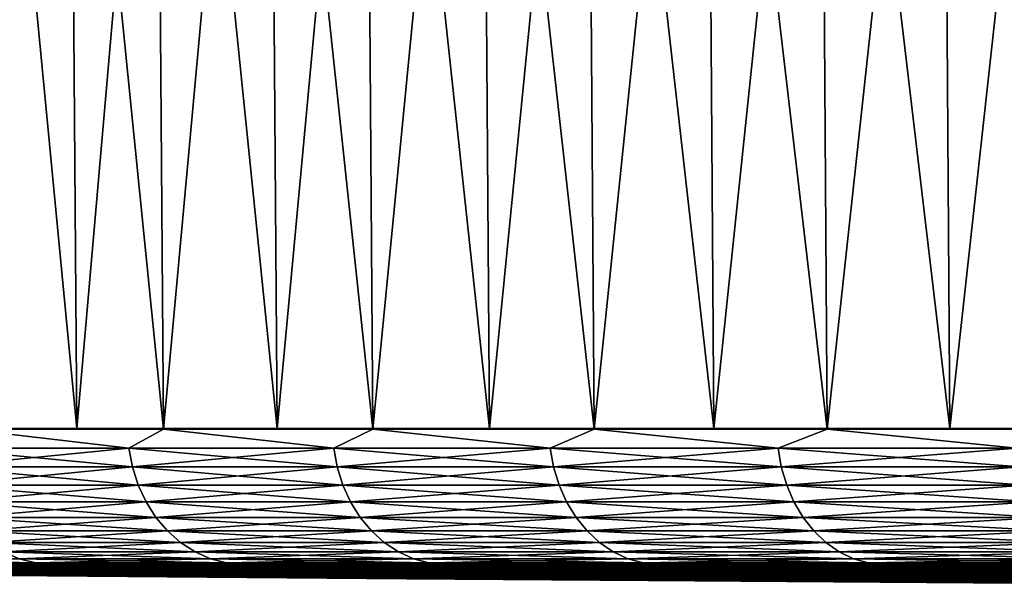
# Model space of a CAD drawing. Header units: millimetres. Extents: x -112 to 112, y -55 to 40.
# Tile 7 of 173: x -97 to -86, y -55 to -49. Entities that reach past the tile are written whole.
import ezdxf

# ---------------------------------------------------------------- set-up
doc = ezdxf.new("R2010")
doc.units = ezdxf.units.MM
doc.header["$LTSCALE"] = 52.148148
for name, color, linetype in [('151', 7, 'CONTINUOUS'), ('152', 7, 'CONTINUOUS'), ('153', 7, 'CONTINUOUS'), ('154', 7, 'CONTINUOUS'), ('156', 7, 'CONTINUOUS'), ('157', 7, 'CONTINUOUS'), ('158', 7, 'CONTINUOUS'), ('159', 7, 'CONTINUOUS')]:
    doc.layers.add(name, color=color, linetype=linetype)

msp = doc.modelspace()

# ---------------------------------------------------------------- linework, layer by layer
at = {"layer": '151', "color": 1, "linetype": 'CONTINUOUS'}
for points in [[(-98.02, -53.294, -52.542), (-95.962, -53.294, -56.214), (-98.199, -30.003, -52.638), (-98.02, -53.294, -52.542)], [(-98.199, -30.003, -52.638), (-95.962, -53.294, -56.214), (-96.137, -30.003, -56.316), (-98.199, -30.003, -52.638)], [(-95.962, -53.294, -56.214), (-93.766, -53.294, -59.805), (-96.137, -30.003, -56.316), (-95.962, -53.294, -56.214)], [(-96.137, -30.003, -56.316), (-93.766, -53.294, -59.805), (-93.937, -30.003, -59.914), (-96.137, -30.003, -56.316)], [(-93.766, -53.294, -59.805), (-91.435, -53.294, -63.31), (-93.937, -30.003, -59.914), (-93.766, -53.294, -59.805)], [(-93.937, -30.003, -59.914), (-91.435, -53.294, -63.31), (-91.603, -30.003, -63.426), (-93.937, -30.003, -59.914)], [(-91.435, -53.294, -63.31), (-88.974, -53.294, -66.725), (-91.603, -30.003, -63.426), (-91.435, -53.294, -63.31)], [(-91.603, -30.003, -63.426), (-88.974, -53.294, -66.725), (-89.137, -30.003, -66.847), (-91.603, -30.003, -63.426)], [(-89.137, -30.003, -66.847), (-86.385, -53.294, -70.044), (-86.543, -30.003, -70.172), (-89.137, -30.003, -66.847)], [(-88.974, -53.294, -66.725), (-86.385, -53.294, -70.044), (-89.137, -30.003, -66.847), (-88.974, -53.294, -66.725)], [(-86.385, -53.294, -70.044), (-83.673, -53.294, -73.263), (-86.543, -30.003, -70.172), (-86.385, -53.294, -70.044)], [(-86.543, -30.003, -70.172), (-83.673, -53.294, -73.263), (-83.826, -30.003, -73.397), (-86.543, -30.003, -70.172)]]:
    msp.add_3dface(points, dxfattribs=at)
at = {"layer": '152', "color": 1, "linetype": 'CONTINUOUS'}
for points in [[(-96.137, -30.003, 56.316), (-98.02, -53.294, 52.542), (-98.199, -30.003, 52.638), (-96.137, -30.003, 56.316)], [(-95.962, -53.294, 56.214), (-98.02, -53.294, 52.542), (-96.137, -30.003, 56.316), (-95.962, -53.294, 56.214)], [(-93.937, -30.003, 59.914), (-95.962, -53.294, 56.214), (-96.137, -30.003, 56.316), (-93.937, -30.003, 59.914)], [(-93.766, -53.294, 59.805), (-95.962, -53.294, 56.214), (-93.937, -30.003, 59.914), (-93.766, -53.294, 59.805)], [(-91.603, -30.003, 63.426), (-93.766, -53.294, 59.805), (-93.937, -30.003, 59.914), (-91.603, -30.003, 63.426)], [(-91.435, -53.294, 63.31), (-93.766, -53.294, 59.805), (-91.603, -30.003, 63.426), (-91.435, -53.294, 63.31)], [(-89.137, -30.003, 66.847), (-91.435, -53.294, 63.31), (-91.603, -30.003, 63.426), (-89.137, -30.003, 66.847)], [(-88.974, -53.294, 66.725), (-91.435, -53.294, 63.31), (-89.137, -30.003, 66.847), (-88.974, -53.294, 66.725)], [(-86.543, -30.003, 70.172), (-88.974, -53.294, 66.725), (-89.137, -30.003, 66.847), (-86.543, -30.003, 70.172)], [(-86.385, -53.294, 70.044), (-88.974, -53.294, 66.725), (-86.543, -30.003, 70.172), (-86.385, -53.294, 70.044)], [(-83.826, -30.003, 73.397), (-86.385, -53.294, 70.044), (-86.543, -30.003, 70.172), (-83.826, -30.003, 73.397)], [(-83.673, -53.294, 73.263), (-86.385, -53.294, 70.044), (-83.826, -30.003, 73.397), (-83.673, -53.294, 73.263)]]:
    msp.add_3dface(points, dxfattribs=at)
at = {"layer": '153', "color": 1, "linetype": 'CONTINUOUS'}
for points in [[(-97.356, -30.003, -56.209), (-95.187, -30.003, -59.81), (-97.18, -53.302, -56.107), (-97.356, -30.003, -56.209)], [(-97.18, -53.302, -56.107), (-95.187, -30.003, -59.81), (-95.014, -53.302, -59.702), (-97.18, -53.302, -56.107)], [(-95.187, -30.003, -59.81), (-92.884, -30.003, -63.327), (-95.014, -53.302, -59.702), (-95.187, -30.003, -59.81)], [(-95.014, -53.302, -59.702), (-92.884, -30.003, -63.327), (-92.716, -53.302, -63.212), (-95.014, -53.302, -59.702)], [(-92.884, -30.003, -63.327), (-90.451, -30.003, -66.756), (-92.716, -53.302, -63.212), (-92.884, -30.003, -63.327)], [(-92.716, -53.302, -63.212), (-90.451, -30.003, -66.756), (-90.287, -53.302, -66.635), (-92.716, -53.302, -63.212)], [(-90.451, -30.003, -66.756), (-87.891, -30.003, -70.091), (-90.287, -53.302, -66.635), (-90.451, -30.003, -66.756)], [(-90.287, -53.302, -66.635), (-87.891, -30.003, -70.091), (-87.733, -53.302, -69.964), (-90.287, -53.302, -66.635)], [(-87.891, -30.003, -70.091), (-85.209, -30.003, -73.328), (-87.733, -53.302, -69.964), (-87.891, -30.003, -70.091)], [(-87.733, -53.302, -69.964), (-85.209, -30.003, -73.328), (-85.055, -53.302, -73.196), (-87.733, -53.302, -69.964)]]:
    msp.add_3dface(points, dxfattribs=at)
at = {"layer": '154', "color": 1, "linetype": 'CONTINUOUS'}
for points in [[(-97.18, -53.302, 56.107), (-95.014, -53.302, 59.702), (-97.356, -30.003, 56.209), (-97.18, -53.302, 56.107)], [(-97.356, -30.003, 56.209), (-95.014, -53.302, 59.702), (-95.187, -30.003, 59.81), (-97.356, -30.003, 56.209)], [(-95.014, -53.302, 59.702), (-92.716, -53.302, 63.212), (-95.187, -30.003, 59.81), (-95.014, -53.302, 59.702)], [(-95.187, -30.003, 59.81), (-92.716, -53.302, 63.212), (-92.884, -30.003, 63.327), (-95.187, -30.003, 59.81)], [(-92.716, -53.302, 63.212), (-90.287, -53.302, 66.635), (-92.884, -30.003, 63.327), (-92.716, -53.302, 63.212)], [(-92.884, -30.003, 63.327), (-90.287, -53.302, 66.635), (-90.451, -30.003, 66.756), (-92.884, -30.003, 63.327)], [(-90.451, -30.003, 66.756), (-87.733, -53.302, 69.964), (-87.891, -30.003, 70.091), (-90.451, -30.003, 66.756)], [(-90.287, -53.302, 66.635), (-87.733, -53.302, 69.964), (-90.451, -30.003, 66.756), (-90.287, -53.302, 66.635)], [(-87.733, -53.302, 69.964), (-85.055, -53.302, 73.196), (-87.891, -30.003, 70.091), (-87.733, -53.302, 69.964)], [(-87.891, -30.003, 70.091), (-85.055, -53.302, 73.196), (-85.209, -30.003, 73.328), (-87.891, -30.003, 70.091)]]:
    msp.add_3dface(points, dxfattribs=at)
at = {"layer": '156', "color": 1, "linetype": 'CONTINUOUS'}
for points in [[(-110.708, -54.789, -2.095), (-110.649, -54.789, -4.19), (-92.348, -54.945), (-110.708, -54.789, -2.095)], [(-100.662, -54.878), (-110.708, -54.789, -2.095), (-92.348, -54.945), (-100.662, -54.878)], [(-110.649, -54.789, -4.19), (-110.55, -54.789, -6.283), (-92.246, -54.945, -4.329), (-110.649, -54.789, -4.19)], [(-92.348, -54.945), (-110.649, -54.789, -4.19), (-92.246, -54.945, -4.329), (-92.348, -54.945)], [(-110.55, -54.789, -6.283), (-110.411, -54.789, -8.374), (-92.246, -54.945, -4.329), (-110.55, -54.789, -6.283)], [(-110.411, -54.789, -8.374), (-110.233, -54.789, -10.462), (-91.942, -54.945, -8.648), (-110.411, -54.789, -8.374)], [(-92.246, -54.945, -4.329), (-110.411, -54.789, -8.374), (-91.942, -54.945, -8.648), (-92.246, -54.945, -4.329)], [(-110.233, -54.789, -10.462), (-110.015, -54.789, -12.546), (-91.942, -54.945, -8.648), (-110.233, -54.789, -10.462)], [(-110.015, -54.789, -12.546), (-109.758, -54.789, -14.626), (-91.942, -54.945, -8.648), (-110.015, -54.789, -12.546)], [(-91.942, -54.945, -8.648), (-109.758, -54.789, -14.626), (-91.435, -54.945, -12.948), (-91.942, -54.945, -8.648)], [(-109.758, -54.789, -14.626), (-109.461, -54.789, -16.7), (-91.435, -54.945, -12.948), (-109.758, -54.789, -14.626)], [(-109.461, -54.789, -16.7), (-109.126, -54.789, -18.769), (-91.435, -54.945, -12.948), (-109.461, -54.789, -16.7)], [(-109.126, -54.789, -18.769), (-108.751, -54.789, -20.831), (-90.728, -54.945, -17.219), (-109.126, -54.789, -18.769)], [(-91.435, -54.945, -12.948), (-109.126, -54.789, -18.769), (-90.728, -54.945, -17.219), (-91.435, -54.945, -12.948)], [(-108.751, -54.789, -20.831), (-108.337, -54.789, -22.885), (-90.728, -54.945, -17.219), (-108.751, -54.789, -20.831)], [(-108.337, -54.789, -22.885), (-107.885, -54.789, -24.931), (-90.728, -54.945, -17.219), (-108.337, -54.789, -22.885)], [(-107.885, -54.789, -24.931), (-107.394, -54.789, -26.968), (-89.821, -54.945, -21.453), (-107.885, -54.789, -24.931)], [(-90.728, -54.945, -17.219), (-107.885, -54.789, -24.931), (-89.821, -54.945, -21.453), (-90.728, -54.945, -17.219)], [(-107.394, -54.789, -26.968), (-106.864, -54.789, -28.996), (-89.821, -54.945, -21.453), (-107.394, -54.789, -26.968)], [(-106.864, -54.789, -28.996), (-106.296, -54.789, -31.013), (-88.717, -54.945, -25.639), (-106.864, -54.789, -28.996)], [(-89.821, -54.945, -21.453), (-106.864, -54.789, -28.996), (-88.717, -54.945, -25.639), (-89.821, -54.945, -21.453)], [(-106.296, -54.789, -31.013), (-105.69, -54.789, -33.019), (-88.717, -54.945, -25.639), (-106.296, -54.789, -31.013)], [(-105.69, -54.789, -33.019), (-105.047, -54.789, -35.013), (-88.717, -54.945, -25.639), (-105.69, -54.789, -33.019)], [(-105.047, -54.789, -35.013), (-104.365, -54.789, -36.995), (-87.418, -54.945, -29.77), (-105.047, -54.789, -35.013)], [(-88.717, -54.945, -25.639), (-105.047, -54.789, -35.013), (-87.418, -54.945, -29.77), (-88.717, -54.945, -25.639)], [(-104.365, -54.789, -36.995), (-103.646, -54.789, -38.963), (-87.418, -54.945, -29.77), (-104.365, -54.789, -36.995)], [(-103.646, -54.789, -38.963), (-102.891, -54.789, -40.918), (-85.926, -54.945, -33.834), (-103.646, -54.789, -38.963)], [(-87.418, -54.945, -29.77), (-103.646, -54.789, -38.963), (-85.926, -54.945, -33.834), (-87.418, -54.945, -29.77)], [(-102.891, -54.789, -40.918), (-102.098, -54.789, -42.857), (-85.926, -54.945, -33.834), (-102.891, -54.789, -40.918)], [(-102.098, -54.789, -42.857), (-101.268, -54.789, -44.782), (-85.926, -54.945, -33.834), (-102.098, -54.789, -42.857)], [(-101.268, -54.789, -44.782), (-100.403, -54.789, -46.69), (-84.246, -54.945, -37.825), (-101.268, -54.789, -44.782)], [(-85.926, -54.945, -33.834), (-101.268, -54.789, -44.782), (-84.246, -54.945, -37.825), (-85.926, -54.945, -33.834)], [(-100.403, -54.789, -46.69), (-99.501, -54.789, -48.582), (-84.246, -54.945, -37.825), (-100.403, -54.789, -46.69)], [(-99.501, -54.789, -48.582), (-98.564, -54.789, -50.456), (-82.38, -54.945, -41.732), (-99.501, -54.789, -48.582)], [(-84.246, -54.945, -37.825), (-99.501, -54.789, -48.582), (-82.38, -54.945, -41.732), (-84.246, -54.945, -37.825)], [(-98.564, -54.789, -50.456), (-97.592, -54.789, -52.312), (-82.38, -54.945, -41.732), (-98.564, -54.789, -50.456)], [(-97.592, -54.789, -52.312), (-96.584, -54.789, -54.15), (-82.38, -54.945, -41.732), (-97.592, -54.789, -52.312)], [(-96.584, -54.789, -54.15), (-95.542, -54.789, -55.968), (-80.334, -54.945, -45.547), (-96.584, -54.789, -54.15)], [(-82.38, -54.945, -41.732), (-96.584, -54.789, -54.15), (-80.334, -54.945, -45.547), (-82.38, -54.945, -41.732)], [(-95.542, -54.789, -55.968), (-94.466, -54.789, -57.766), (-80.334, -54.945, -45.547), (-95.542, -54.789, -55.968)], [(-80.334, -54.945, -45.547), (-94.466, -54.789, -57.766), (-78.111, -54.945, -49.263), (-80.334, -54.945, -45.547)], [(-94.466, -54.789, -57.766), (-93.356, -54.789, -59.543), (-78.111, -54.945, -49.263), (-94.466, -54.789, -57.766)], [(-93.356, -54.789, -59.543), (-92.212, -54.789, -61.299), (-78.111, -54.945, -49.263), (-93.356, -54.789, -59.543)], [(-92.212, -54.789, -61.299), (-91.036, -54.789, -63.033), (-78.111, -54.945, -49.263), (-92.212, -54.789, -61.299)], [(-91.036, -54.789, -63.033), (-89.827, -54.789, -64.745), (-75.716, -54.945, -52.87), (-91.036, -54.789, -63.033)], [(-78.111, -54.945, -49.263), (-91.036, -54.789, -63.033), (-75.716, -54.945, -52.87), (-78.111, -54.945, -49.263)], [(-89.827, -54.789, -64.745), (-88.585, -54.789, -66.433), (-75.716, -54.945, -52.87), (-89.827, -54.789, -64.745)], [(-88.585, -54.789, -66.433), (-87.312, -54.789, -68.098), (-73.154, -54.945, -56.361), (-88.585, -54.789, -66.433)], [(-75.716, -54.945, -52.87), (-88.585, -54.789, -66.433), (-73.154, -54.945, -56.361), (-75.716, -54.945, -52.87)], [(-87.312, -54.789, -68.098), (-86.008, -54.789, -69.738), (-73.154, -54.945, -56.361), (-87.312, -54.789, -68.098)], [(-86.008, -54.789, -69.738), (-84.673, -54.789, -71.353), (-73.154, -54.945, -56.361), (-86.008, -54.789, -69.738)], [(-92.348, -54.945), (-92.246, -54.945, -4.329), (-90.596, -54.958), (-92.348, -54.945)], [(-92.246, -54.945, -4.329), (-91.942, -54.945, -8.648), (-73.793, -55.073, -3.463), (-92.246, -54.945, -4.329)], [(-92.246, -54.945, -4.329), (-73.793, -55.073, -3.463), (-73.875, -55.073), (-92.246, -54.945, -4.329)], [(-92.246, -54.945, -4.329), (-73.875, -55.073), (-80.53, -55.03), (-92.246, -54.945, -4.329)], [(-92.246, -54.945, -4.329), (-80.53, -55.03), (-90.596, -54.958), (-92.246, -54.945, -4.329)], [(-91.942, -54.945, -8.648), (-91.435, -54.945, -12.948), (-73.55, -55.073, -6.918), (-91.942, -54.945, -8.648)], [(-91.942, -54.945, -8.648), (-73.55, -55.073, -6.918), (-73.793, -55.073, -3.463), (-91.942, -54.945, -8.648)], [(-91.435, -54.945, -12.948), (-90.728, -54.945, -17.219), (-73.145, -55.073, -10.358), (-91.435, -54.945, -12.948)], [(-91.435, -54.945, -12.948), (-73.145, -55.073, -10.358), (-73.55, -55.073, -6.918), (-91.435, -54.945, -12.948)], [(-90.728, -54.945, -17.219), (-89.821, -54.945, -21.453), (-72.579, -55.073, -13.775), (-90.728, -54.945, -17.219)], [(-90.728, -54.945, -17.219), (-72.579, -55.073, -13.775), (-73.145, -55.073, -10.358), (-90.728, -54.945, -17.219)], [(-89.821, -54.945, -21.453), (-88.717, -54.945, -25.639), (-71.854, -55.073, -17.161), (-89.821, -54.945, -21.453)], [(-89.821, -54.945, -21.453), (-71.854, -55.073, -17.161), (-72.579, -55.073, -13.775), (-89.821, -54.945, -21.453)], [(-88.717, -54.945, -25.639), (-87.418, -54.945, -29.77), (-70.97, -55.073, -20.511), (-88.717, -54.945, -25.639)], [(-88.717, -54.945, -25.639), (-70.97, -55.073, -20.511), (-71.854, -55.073, -17.161), (-88.717, -54.945, -25.639)], [(-87.418, -54.945, -29.77), (-85.926, -54.945, -33.834), (-69.931, -55.073, -23.815), (-87.418, -54.945, -29.77)], [(-87.418, -54.945, -29.77), (-69.931, -55.073, -23.815), (-70.97, -55.073, -20.511), (-87.418, -54.945, -29.77)], [(-85.926, -54.945, -33.834), (-84.246, -54.945, -37.825), (-68.738, -55.073, -27.066), (-85.926, -54.945, -33.834)], [(-85.926, -54.945, -33.834), (-68.738, -55.073, -27.066), (-69.931, -55.073, -23.815), (-85.926, -54.945, -33.834)]]:
    msp.add_3dface(points, dxfattribs=at)
at = {"layer": '157', "color": 1, "linetype": 'CONTINUOUS'}
for points in [[(-110.708, -54.789, 2.095), (-110.728, -54.789), (-92.246, -54.945, 4.329), (-110.708, -54.789, 2.095)], [(-110.728, -54.789), (-100.662, -54.878), (-92.246, -54.945, 4.329), (-110.728, -54.789)], [(-110.649, -54.789, 4.19), (-110.708, -54.789, 2.095), (-92.246, -54.945, 4.329), (-110.649, -54.789, 4.19)], [(-110.55, -54.789, 6.283), (-110.649, -54.789, 4.19), (-92.246, -54.945, 4.329), (-110.55, -54.789, 6.283)], [(-110.411, -54.789, 8.374), (-110.55, -54.789, 6.283), (-91.942, -54.945, 8.648), (-110.411, -54.789, 8.374)], [(-91.942, -54.945, 8.648), (-110.55, -54.789, 6.283), (-92.246, -54.945, 4.329), (-91.942, -54.945, 8.648)], [(-110.233, -54.789, 10.462), (-110.411, -54.789, 8.374), (-91.942, -54.945, 8.648), (-110.233, -54.789, 10.462)], [(-91.435, -54.945, 12.948), (-110.233, -54.789, 10.462), (-91.942, -54.945, 8.648), (-91.435, -54.945, 12.948)], [(-110.015, -54.789, 12.546), (-110.233, -54.789, 10.462), (-91.435, -54.945, 12.948), (-110.015, -54.789, 12.546)], [(-109.758, -54.789, 14.626), (-110.015, -54.789, 12.546), (-91.435, -54.945, 12.948), (-109.758, -54.789, 14.626)], [(-109.461, -54.789, 16.7), (-109.758, -54.789, 14.626), (-91.435, -54.945, 12.948), (-109.461, -54.789, 16.7)], [(-109.126, -54.789, 18.769), (-109.461, -54.789, 16.7), (-90.728, -54.945, 17.219), (-109.126, -54.789, 18.769)], [(-90.728, -54.945, 17.219), (-109.461, -54.789, 16.7), (-91.435, -54.945, 12.948), (-90.728, -54.945, 17.219)], [(-108.751, -54.789, 20.831), (-109.126, -54.789, 18.769), (-90.728, -54.945, 17.219), (-108.751, -54.789, 20.831)], [(-108.337, -54.789, 22.885), (-108.751, -54.789, 20.831), (-89.821, -54.945, 21.453), (-108.337, -54.789, 22.885)], [(-89.821, -54.945, 21.453), (-108.751, -54.789, 20.831), (-90.728, -54.945, 17.219), (-89.821, -54.945, 21.453)], [(-107.885, -54.789, 24.931), (-108.337, -54.789, 22.885), (-89.821, -54.945, 21.453), (-107.885, -54.789, 24.931)], [(-107.394, -54.789, 26.968), (-107.885, -54.789, 24.931), (-89.821, -54.945, 21.453), (-107.394, -54.789, 26.968)], [(-106.864, -54.789, 28.996), (-107.394, -54.789, 26.968), (-88.717, -54.945, 25.639), (-106.864, -54.789, 28.996)], [(-88.717, -54.945, 25.639), (-107.394, -54.789, 26.968), (-89.821, -54.945, 21.453), (-88.717, -54.945, 25.639)], [(-106.296, -54.789, 31.013), (-106.864, -54.789, 28.996), (-88.717, -54.945, 25.639), (-106.296, -54.789, 31.013)], [(-105.69, -54.789, 33.019), (-106.296, -54.789, 31.013), (-87.418, -54.945, 29.77), (-105.69, -54.789, 33.019)], [(-87.418, -54.945, 29.77), (-106.296, -54.789, 31.013), (-88.717, -54.945, 25.639), (-87.418, -54.945, 29.77)], [(-105.047, -54.789, 35.013), (-105.69, -54.789, 33.019), (-87.418, -54.945, 29.77), (-105.047, -54.789, 35.013)], [(-104.365, -54.789, 36.995), (-105.047, -54.789, 35.013), (-87.418, -54.945, 29.77), (-104.365, -54.789, 36.995)], [(-103.646, -54.789, 38.963), (-104.365, -54.789, 36.995), (-85.926, -54.945, 33.834), (-103.646, -54.789, 38.963)], [(-85.926, -54.945, 33.834), (-104.365, -54.789, 36.995), (-87.418, -54.945, 29.77), (-85.926, -54.945, 33.834)], [(-102.891, -54.789, 40.918), (-103.646, -54.789, 38.963), (-85.926, -54.945, 33.834), (-102.891, -54.789, 40.918)], [(-102.098, -54.789, 42.857), (-102.891, -54.789, 40.918), (-84.246, -54.945, 37.825), (-102.098, -54.789, 42.857)], [(-84.246, -54.945, 37.825), (-102.891, -54.789, 40.918), (-85.926, -54.945, 33.834), (-84.246, -54.945, 37.825)], [(-101.268, -54.789, 44.782), (-102.098, -54.789, 42.857), (-84.246, -54.945, 37.825), (-101.268, -54.789, 44.782)], [(-100.403, -54.789, 46.69), (-101.268, -54.789, 44.782), (-84.246, -54.945, 37.825), (-100.403, -54.789, 46.69)], [(-99.501, -54.789, 48.582), (-100.403, -54.789, 46.69), (-82.38, -54.945, 41.732), (-99.501, -54.789, 48.582)], [(-82.38, -54.945, 41.732), (-100.403, -54.789, 46.69), (-84.246, -54.945, 37.825), (-82.38, -54.945, 41.732)], [(-98.564, -54.789, 50.456), (-99.501, -54.789, 48.582), (-82.38, -54.945, 41.732), (-98.564, -54.789, 50.456)], [(-97.592, -54.789, 52.312), (-98.564, -54.789, 50.456), (-80.334, -54.945, 45.547), (-97.592, -54.789, 52.312)], [(-80.334, -54.945, 45.547), (-98.564, -54.789, 50.456), (-82.38, -54.945, 41.732), (-80.334, -54.945, 45.547)], [(-96.584, -54.789, 54.15), (-97.592, -54.789, 52.312), (-80.334, -54.945, 45.547), (-96.584, -54.789, 54.15)], [(-95.542, -54.789, 55.968), (-96.584, -54.789, 54.15), (-80.334, -54.945, 45.547), (-95.542, -54.789, 55.968)], [(-78.111, -54.945, 49.263), (-95.542, -54.789, 55.968), (-80.334, -54.945, 45.547), (-78.111, -54.945, 49.263)], [(-94.466, -54.789, 57.766), (-95.542, -54.789, 55.968), (-78.111, -54.945, 49.263), (-94.466, -54.789, 57.766)], [(-93.356, -54.789, 59.543), (-94.466, -54.789, 57.766), (-78.111, -54.945, 49.263), (-93.356, -54.789, 59.543)], [(-92.212, -54.789, 61.299), (-93.356, -54.789, 59.543), (-75.716, -54.945, 52.87), (-92.212, -54.789, 61.299)], [(-75.716, -54.945, 52.87), (-93.356, -54.789, 59.543), (-78.111, -54.945, 49.263), (-75.716, -54.945, 52.87)], [(-91.036, -54.789, 63.033), (-92.212, -54.789, 61.299), (-75.716, -54.945, 52.87), (-91.036, -54.789, 63.033)], [(-89.827, -54.789, 64.745), (-91.036, -54.789, 63.033), (-75.716, -54.945, 52.87), (-89.827, -54.789, 64.745)], [(-88.585, -54.789, 66.433), (-89.827, -54.789, 64.745), (-73.154, -54.945, 56.361), (-88.585, -54.789, 66.433)], [(-73.154, -54.945, 56.361), (-89.827, -54.789, 64.745), (-75.716, -54.945, 52.87), (-73.154, -54.945, 56.361)], [(-87.312, -54.789, 68.098), (-88.585, -54.789, 66.433), (-73.154, -54.945, 56.361), (-87.312, -54.789, 68.098)], [(-86.008, -54.789, 69.738), (-87.312, -54.789, 68.098), (-70.432, -54.945, 59.728), (-86.008, -54.789, 69.738)], [(-70.432, -54.945, 59.728), (-87.312, -54.789, 68.098), (-73.154, -54.945, 56.361), (-70.432, -54.945, 59.728)], [(-84.673, -54.789, 71.353), (-86.008, -54.789, 69.738), (-70.432, -54.945, 59.728), (-84.673, -54.789, 71.353)], [(-100.662, -54.878), (-92.348, -54.945), (-92.246, -54.945, 4.329), (-100.662, -54.878)], [(-92.246, -54.945, 4.329), (-92.348, -54.945), (-73.793, -55.073, 3.463), (-92.246, -54.945, 4.329)], [(-92.348, -54.945), (-90.596, -54.958), (-73.793, -55.073, 3.463), (-92.348, -54.945)], [(-91.942, -54.945, 8.648), (-92.246, -54.945, 4.329), (-73.55, -55.073, 6.918), (-91.942, -54.945, 8.648)], [(-92.246, -54.945, 4.329), (-73.793, -55.073, 3.463), (-73.55, -55.073, 6.918), (-92.246, -54.945, 4.329)], [(-91.435, -54.945, 12.948), (-91.942, -54.945, 8.648), (-73.145, -55.073, 10.358), (-91.435, -54.945, 12.948)], [(-91.942, -54.945, 8.648), (-73.55, -55.073, 6.918), (-73.145, -55.073, 10.358), (-91.942, -54.945, 8.648)], [(-91.435, -54.945, 12.948), (-73.145, -55.073, 10.358), (-72.579, -55.073, 13.775), (-91.435, -54.945, 12.948)], [(-90.728, -54.945, 17.219), (-91.435, -54.945, 12.948), (-72.579, -55.073, 13.775), (-90.728, -54.945, 17.219)], [(-90.728, -54.945, 17.219), (-72.579, -55.073, 13.775), (-71.854, -55.073, 17.161), (-90.728, -54.945, 17.219)], [(-89.821, -54.945, 21.453), (-90.728, -54.945, 17.219), (-71.854, -55.073, 17.161), (-89.821, -54.945, 21.453)], [(-90.596, -54.958), (-80.53, -55.03), (-73.793, -55.073, 3.463), (-90.596, -54.958)], [(-89.821, -54.945, 21.453), (-71.854, -55.073, 17.161), (-70.97, -55.073, 20.511), (-89.821, -54.945, 21.453)], [(-88.717, -54.945, 25.639), (-89.821, -54.945, 21.453), (-70.97, -55.073, 20.511), (-88.717, -54.945, 25.639)], [(-88.717, -54.945, 25.639), (-70.97, -55.073, 20.511), (-69.931, -55.073, 23.815), (-88.717, -54.945, 25.639)], [(-87.418, -54.945, 29.77), (-88.717, -54.945, 25.639), (-69.931, -55.073, 23.815), (-87.418, -54.945, 29.77)], [(-87.418, -54.945, 29.77), (-69.931, -55.073, 23.815), (-68.738, -55.073, 27.066), (-87.418, -54.945, 29.77)], [(-85.926, -54.945, 33.834), (-87.418, -54.945, 29.77), (-68.738, -55.073, 27.066), (-85.926, -54.945, 33.834)], [(-85.926, -54.945, 33.834), (-68.738, -55.073, 27.066), (-67.394, -55.073, 30.258), (-85.926, -54.945, 33.834)], [(-84.246, -54.945, 37.825), (-85.926, -54.945, 33.834), (-67.394, -55.073, 30.258), (-84.246, -54.945, 37.825)]]:
    msp.add_3dface(points, dxfattribs=at)
at = {"layer": '158', "color": 1, "linetype": 'CONTINUOUS'}
for points in [[(-95.392, -53.511, 59.064), (-97.18, -53.302, 56.107), (-97.51, -53.511, 55.499), (-95.392, -53.511, 59.064)], [(-95.014, -53.302, 59.702), (-97.18, -53.302, 56.107), (-95.392, -53.511, 59.064), (-95.014, -53.302, 59.702)], [(-93.145, -53.511, 62.549), (-95.014, -53.302, 59.702), (-95.392, -53.511, 59.064), (-93.145, -53.511, 62.549)], [(-92.716, -53.302, 63.212), (-95.014, -53.302, 59.702), (-93.145, -53.511, 62.549), (-92.716, -53.302, 63.212)], [(-90.77, -53.511, 65.948), (-92.716, -53.302, 63.212), (-93.145, -53.511, 62.549), (-90.77, -53.511, 65.948)], [(-90.287, -53.302, 66.635), (-92.716, -53.302, 63.212), (-90.77, -53.511, 65.948), (-90.287, -53.302, 66.635)], [(-88.271, -53.511, 69.257), (-90.287, -53.302, 66.635), (-90.77, -53.511, 65.948), (-88.271, -53.511, 69.257)], [(-87.733, -53.302, 69.964), (-90.287, -53.302, 66.635), (-88.271, -53.511, 69.257), (-87.733, -53.302, 69.964)], [(-85.652, -53.511, 72.472), (-87.733, -53.302, 69.964), (-88.271, -53.511, 69.257), (-85.652, -53.511, 72.472)], [(-85.055, -53.302, 73.196), (-87.733, -53.302, 69.964), (-85.652, -53.511, 72.472), (-85.055, -53.302, 73.196)], [(-95.392, -53.511, 59.064), (-97.51, -53.511, 55.499), (-95.353, -53.718, 59.04), (-95.392, -53.511, 59.064)], [(-95.353, -53.718, 59.04), (-97.51, -53.511, 55.499), (-97.47, -53.718, 55.476), (-95.353, -53.718, 59.04)], [(-93.145, -53.511, 62.549), (-95.392, -53.511, 59.064), (-93.106, -53.718, 62.523), (-93.145, -53.511, 62.549)], [(-93.106, -53.718, 62.523), (-95.392, -53.511, 59.064), (-95.353, -53.718, 59.04), (-93.106, -53.718, 62.523)], [(-90.733, -53.718, 65.921), (-93.145, -53.511, 62.549), (-93.106, -53.718, 62.523), (-90.733, -53.718, 65.921)], [(-90.77, -53.511, 65.948), (-93.145, -53.511, 62.549), (-90.733, -53.718, 65.921), (-90.77, -53.511, 65.948)], [(-88.235, -53.718, 69.229), (-90.77, -53.511, 65.948), (-90.733, -53.718, 65.921), (-88.235, -53.718, 69.229)], [(-88.271, -53.511, 69.257), (-90.77, -53.511, 65.948), (-88.235, -53.718, 69.229), (-88.271, -53.511, 69.257)], [(-85.652, -53.511, 72.472), (-88.271, -53.511, 69.257), (-85.616, -53.718, 72.442), (-85.652, -53.511, 72.472)], [(-85.616, -53.718, 72.442), (-88.271, -53.511, 69.257), (-88.235, -53.718, 69.229), (-85.616, -53.718, 72.442)], [(-95.353, -53.718, 59.04), (-97.47, -53.718, 55.476), (-95.29, -53.916, 59.001), (-95.353, -53.718, 59.04)], [(-95.29, -53.916, 59.001), (-97.47, -53.718, 55.476), (-97.405, -53.916, 55.439), (-95.29, -53.916, 59.001)], [(-93.106, -53.718, 62.523), (-95.353, -53.718, 59.04), (-93.044, -53.916, 62.482), (-93.106, -53.718, 62.523)], [(-93.044, -53.916, 62.482), (-95.353, -53.718, 59.04), (-95.29, -53.916, 59.001), (-93.044, -53.916, 62.482)], [(-90.733, -53.718, 65.921), (-93.106, -53.718, 62.523), (-90.672, -53.916, 65.877), (-90.733, -53.718, 65.921)], [(-90.672, -53.916, 65.877), (-93.106, -53.718, 62.523), (-93.044, -53.916, 62.482), (-90.672, -53.916, 65.877)], [(-88.235, -53.718, 69.229), (-90.733, -53.718, 65.921), (-88.176, -53.916, 69.183), (-88.235, -53.718, 69.229)], [(-88.176, -53.916, 69.183), (-90.733, -53.718, 65.921), (-90.672, -53.916, 65.877), (-88.176, -53.916, 69.183)], [(-85.616, -53.718, 72.442), (-88.235, -53.718, 69.229), (-85.559, -53.916, 72.394), (-85.616, -53.718, 72.442)], [(-85.559, -53.916, 72.394), (-88.235, -53.718, 69.229), (-88.176, -53.916, 69.183), (-85.559, -53.916, 72.394)], [(-95.203, -54.102, 58.947), (-97.405, -53.916, 55.439), (-97.316, -54.102, 55.389), (-95.203, -54.102, 58.947)], [(-95.29, -53.916, 59.001), (-97.405, -53.916, 55.439), (-95.203, -54.102, 58.947), (-95.29, -53.916, 59.001)], [(-93.044, -53.916, 62.482), (-95.29, -53.916, 59.001), (-92.96, -54.102, 62.425), (-93.044, -53.916, 62.482)], [(-92.96, -54.102, 62.425), (-95.29, -53.916, 59.001), (-95.203, -54.102, 58.947), (-92.96, -54.102, 62.425)], [(-90.672, -53.916, 65.877), (-93.044, -53.916, 62.482), (-90.59, -54.102, 65.817), (-90.672, -53.916, 65.877)], [(-90.59, -54.102, 65.817), (-93.044, -53.916, 62.482), (-92.96, -54.102, 62.425), (-90.59, -54.102, 65.817)], [(-88.176, -53.916, 69.183), (-90.672, -53.916, 65.877), (-88.096, -54.102, 69.12), (-88.176, -53.916, 69.183)], [(-88.096, -54.102, 69.12), (-90.672, -53.916, 65.877), (-90.59, -54.102, 65.817), (-88.096, -54.102, 69.12)], [(-85.559, -53.916, 72.394), (-88.176, -53.916, 69.183), (-85.482, -54.102, 72.328), (-85.559, -53.916, 72.394)], [(-85.482, -54.102, 72.328), (-88.176, -53.916, 69.183), (-88.096, -54.102, 69.12), (-85.482, -54.102, 72.328)], [(-95.203, -54.102, 58.947), (-97.316, -54.102, 55.389), (-95.095, -54.271, 58.88), (-95.203, -54.102, 58.947)], [(-95.095, -54.271, 58.88), (-97.316, -54.102, 55.389), (-97.206, -54.271, 55.326), (-95.095, -54.271, 58.88)], [(-92.96, -54.102, 62.425), (-95.203, -54.102, 58.947), (-92.854, -54.271, 62.354), (-92.96, -54.102, 62.425)], [(-92.854, -54.271, 62.354), (-95.203, -54.102, 58.947), (-95.095, -54.271, 58.88), (-92.854, -54.271, 62.354)], [(-90.59, -54.102, 65.817), (-92.96, -54.102, 62.425), (-90.487, -54.271, 65.743), (-90.59, -54.102, 65.817)], [(-90.487, -54.271, 65.743), (-92.96, -54.102, 62.425), (-92.854, -54.271, 62.354), (-90.487, -54.271, 65.743)], [(-88.096, -54.102, 69.12), (-90.59, -54.102, 65.817), (-87.996, -54.271, 69.041), (-88.096, -54.102, 69.12)], [(-87.996, -54.271, 69.041), (-90.59, -54.102, 65.817), (-90.487, -54.271, 65.743), (-87.996, -54.271, 69.041)], [(-85.385, -54.271, 72.246), (-88.096, -54.102, 69.12), (-87.996, -54.271, 69.041), (-85.385, -54.271, 72.246)], [(-85.482, -54.102, 72.328), (-88.096, -54.102, 69.12), (-85.385, -54.271, 72.246), (-85.482, -54.102, 72.328)], [(-95.095, -54.271, 58.88), (-97.206, -54.271, 55.326), (-94.968, -54.421, 58.802), (-95.095, -54.271, 58.88)], [(-94.968, -54.421, 58.802), (-97.206, -54.271, 55.326), (-97.076, -54.421, 55.252), (-94.968, -54.421, 58.802)], [(-92.73, -54.421, 62.271), (-95.095, -54.271, 58.88), (-94.968, -54.421, 58.802), (-92.73, -54.421, 62.271)], [(-92.854, -54.271, 62.354), (-95.095, -54.271, 58.88), (-92.73, -54.421, 62.271), (-92.854, -54.271, 62.354)], [(-90.366, -54.421, 65.655), (-92.854, -54.271, 62.354), (-92.73, -54.421, 62.271), (-90.366, -54.421, 65.655)], [(-90.487, -54.271, 65.743), (-92.854, -54.271, 62.354), (-90.366, -54.421, 65.655), (-90.487, -54.271, 65.743)], [(-87.996, -54.271, 69.041), (-90.487, -54.271, 65.743), (-87.878, -54.421, 68.949), (-87.996, -54.271, 69.041)], [(-87.878, -54.421, 68.949), (-90.487, -54.271, 65.743), (-90.366, -54.421, 65.655), (-87.878, -54.421, 68.949)], [(-85.385, -54.271, 72.246), (-87.996, -54.271, 69.041), (-85.27, -54.421, 72.149), (-85.385, -54.271, 72.246)], [(-85.27, -54.421, 72.149), (-87.996, -54.271, 69.041), (-87.878, -54.421, 68.949), (-85.27, -54.421, 72.149)], [(-94.968, -54.421, 58.802), (-97.076, -54.421, 55.252), (-94.824, -54.549, 58.713), (-94.968, -54.421, 58.802)], [(-94.824, -54.549, 58.713), (-97.076, -54.421, 55.252), (-96.929, -54.549, 55.169), (-94.824, -54.549, 58.713)], [(-92.73, -54.421, 62.271), (-94.968, -54.421, 58.802), (-92.59, -54.549, 62.176), (-92.73, -54.421, 62.271)], [(-92.59, -54.549, 62.176), (-94.968, -54.421, 58.802), (-94.824, -54.549, 58.713), (-92.59, -54.549, 62.176)], [(-90.366, -54.421, 65.655), (-92.73, -54.421, 62.271), (-90.229, -54.549, 65.555), (-90.366, -54.421, 65.655)], [(-90.229, -54.549, 65.555), (-92.73, -54.421, 62.271), (-92.59, -54.549, 62.176), (-90.229, -54.549, 65.555)], [(-87.878, -54.421, 68.949), (-90.366, -54.421, 65.655), (-87.745, -54.549, 68.844), (-87.878, -54.421, 68.949)], [(-87.745, -54.549, 68.844), (-90.366, -54.421, 65.655), (-90.229, -54.549, 65.555), (-87.745, -54.549, 68.844)], [(-85.27, -54.421, 72.149), (-87.878, -54.421, 68.949), (-85.141, -54.549, 72.04), (-85.27, -54.421, 72.149)], [(-85.141, -54.549, 72.04), (-87.878, -54.421, 68.949), (-87.745, -54.549, 68.844), (-85.141, -54.549, 72.04)], [(-94.824, -54.549, 58.713), (-96.929, -54.549, 55.169), (-94.666, -54.651, 58.615), (-94.824, -54.549, 58.713)], [(-94.666, -54.651, 58.615), (-96.929, -54.549, 55.169), (-96.768, -54.651, 55.077), (-94.666, -54.651, 58.615)], [(-94.666, -54.651, 58.615), (-96.768, -54.651, 55.077), (-94.498, -54.726, 58.511), (-94.666, -54.651, 58.615)], [(-94.498, -54.726, 58.511), (-96.768, -54.651, 55.077), (-96.595, -54.726, 54.979), (-94.498, -54.726, 58.511)], [(-92.59, -54.549, 62.176), (-94.824, -54.549, 58.713), (-92.436, -54.651, 62.073), (-92.59, -54.549, 62.176)], [(-92.436, -54.651, 62.073), (-94.824, -54.549, 58.713), (-94.666, -54.651, 58.615), (-92.436, -54.651, 62.073)], [(-92.436, -54.651, 62.073), (-94.666, -54.651, 58.615), (-92.271, -54.726, 61.962), (-92.436, -54.651, 62.073)], [(-92.271, -54.726, 61.962), (-94.666, -54.651, 58.615), (-94.498, -54.726, 58.511), (-92.271, -54.726, 61.962)], [(-90.229, -54.549, 65.555), (-92.59, -54.549, 62.176), (-90.079, -54.651, 65.446), (-90.229, -54.549, 65.555)], [(-90.079, -54.651, 65.446), (-92.59, -54.549, 62.176), (-92.436, -54.651, 62.073), (-90.079, -54.651, 65.446)], [(-90.079, -54.651, 65.446), (-92.436, -54.651, 62.073), (-89.919, -54.726, 65.33), (-90.079, -54.651, 65.446)], [(-89.919, -54.726, 65.33), (-92.436, -54.651, 62.073), (-92.271, -54.726, 61.962), (-89.919, -54.726, 65.33)], [(-87.599, -54.651, 68.73), (-90.229, -54.549, 65.555), (-90.079, -54.651, 65.446), (-87.599, -54.651, 68.73)], [(-87.745, -54.549, 68.844), (-90.229, -54.549, 65.555), (-87.599, -54.651, 68.73), (-87.745, -54.549, 68.844)], [(-87.599, -54.651, 68.73), (-90.079, -54.651, 65.446), (-87.443, -54.726, 68.608), (-87.599, -54.651, 68.73)], [(-87.443, -54.726, 68.608), (-90.079, -54.651, 65.446), (-89.919, -54.726, 65.33), (-87.443, -54.726, 68.608)], [(-85, -54.651, 71.92), (-87.745, -54.549, 68.844), (-87.599, -54.651, 68.73), (-85, -54.651, 71.92)], [(-85.141, -54.549, 72.04), (-87.745, -54.549, 68.844), (-85, -54.651, 71.92), (-85.141, -54.549, 72.04)], [(-85, -54.651, 71.92), (-87.599, -54.651, 68.73), (-84.848, -54.726, 71.792), (-85, -54.651, 71.92)], [(-84.848, -54.726, 71.792), (-87.599, -54.651, 68.73), (-87.443, -54.726, 68.608), (-84.848, -54.726, 71.792)], [(-96.595, -54.726, 54.979), (-98.561, -54.726, 51.372), (-96.416, -54.772, 54.877), (-96.595, -54.726, 54.979)], [(-96.416, -54.772, 54.877), (-98.561, -54.726, 51.372), (-98.378, -54.772, 51.276), (-96.416, -54.772, 54.877)], [(-94.498, -54.726, 58.511), (-96.595, -54.726, 54.979), (-94.322, -54.772, 58.402), (-94.498, -54.726, 58.511)], [(-94.322, -54.772, 58.402), (-96.595, -54.726, 54.979), (-96.416, -54.772, 54.877), (-94.322, -54.772, 58.402)], [(-92.271, -54.726, 61.962), (-94.498, -54.726, 58.511), (-92.1, -54.772, 61.847), (-92.271, -54.726, 61.962)], [(-92.1, -54.772, 61.847), (-94.498, -54.726, 58.511), (-94.322, -54.772, 58.402), (-92.1, -54.772, 61.847)], [(-89.919, -54.726, 65.33), (-92.271, -54.726, 61.962), (-89.751, -54.772, 65.208), (-89.919, -54.726, 65.33)], [(-89.751, -54.772, 65.208), (-92.271, -54.726, 61.962), (-92.1, -54.772, 61.847), (-89.751, -54.772, 65.208)], [(-87.443, -54.726, 68.608), (-89.919, -54.726, 65.33), (-87.281, -54.772, 68.48), (-87.443, -54.726, 68.608)], [(-87.281, -54.772, 68.48), (-89.919, -54.726, 65.33), (-89.751, -54.772, 65.208), (-87.281, -54.772, 68.48)], [(-84.848, -54.726, 71.792), (-87.443, -54.726, 68.608), (-84.691, -54.772, 71.659), (-84.848, -54.726, 71.792)], [(-84.691, -54.772, 71.659), (-87.443, -54.726, 68.608), (-87.281, -54.772, 68.48), (-84.691, -54.772, 71.659)], [(-97.592, -54.789, 52.312), (-96.584, -54.789, 54.15), (-98.378, -54.772, 51.276), (-97.592, -54.789, 52.312)], [(-96.584, -54.789, 54.15), (-96.416, -54.772, 54.877), (-98.378, -54.772, 51.276), (-96.584, -54.789, 54.15)], [(-96.584, -54.789, 54.15), (-95.542, -54.789, 55.968), (-96.416, -54.772, 54.877), (-96.584, -54.789, 54.15)], [(-95.542, -54.789, 55.968), (-94.466, -54.789, 57.766), (-96.416, -54.772, 54.877), (-95.542, -54.789, 55.968)], [(-94.466, -54.789, 57.766), (-94.322, -54.772, 58.402), (-96.416, -54.772, 54.877), (-94.466, -54.789, 57.766)], [(-94.466, -54.789, 57.766), (-93.356, -54.789, 59.543), (-94.322, -54.772, 58.402), (-94.466, -54.789, 57.766)], [(-93.356, -54.789, 59.543), (-92.212, -54.789, 61.299), (-94.322, -54.772, 58.402), (-93.356, -54.789, 59.543)], [(-92.212, -54.789, 61.299), (-92.1, -54.772, 61.847), (-94.322, -54.772, 58.402), (-92.212, -54.789, 61.299)], [(-92.212, -54.789, 61.299), (-91.036, -54.789, 63.033), (-92.1, -54.772, 61.847), (-92.212, -54.789, 61.299)], [(-91.036, -54.789, 63.033), (-89.827, -54.789, 64.745), (-92.1, -54.772, 61.847), (-91.036, -54.789, 63.033)], [(-89.827, -54.789, 64.745), (-89.751, -54.772, 65.208), (-92.1, -54.772, 61.847), (-89.827, -54.789, 64.745)], [(-89.827, -54.789, 64.745), (-88.585, -54.789, 66.433), (-89.751, -54.772, 65.208), (-89.827, -54.789, 64.745)], [(-87.312, -54.789, 68.098), (-87.281, -54.772, 68.48), (-89.751, -54.772, 65.208), (-87.312, -54.789, 68.098)], [(-88.585, -54.789, 66.433), (-87.312, -54.789, 68.098), (-89.751, -54.772, 65.208), (-88.585, -54.789, 66.433)], [(-87.312, -54.789, 68.098), (-86.008, -54.789, 69.738), (-87.281, -54.772, 68.48), (-87.312, -54.789, 68.098)], [(-86.008, -54.789, 69.738), (-84.673, -54.789, 71.353), (-87.281, -54.772, 68.48), (-86.008, -54.789, 69.738)], [(-84.673, -54.789, 71.353), (-84.691, -54.772, 71.659), (-87.281, -54.772, 68.48), (-84.673, -54.789, 71.353)]]:
    msp.add_3dface(points, dxfattribs=at)
at = {"layer": '159', "color": 1, "linetype": 'CONTINUOUS'}
for points in [[(-97.51, -53.511, -55.499), (-97.18, -53.302, -56.107), (-95.392, -53.511, -59.064), (-97.51, -53.511, -55.499)], [(-97.18, -53.302, -56.107), (-95.014, -53.302, -59.702), (-95.392, -53.511, -59.064), (-97.18, -53.302, -56.107)], [(-95.392, -53.511, -59.064), (-95.014, -53.302, -59.702), (-93.145, -53.511, -62.549), (-95.392, -53.511, -59.064)], [(-95.014, -53.302, -59.702), (-92.716, -53.302, -63.212), (-93.145, -53.511, -62.549), (-95.014, -53.302, -59.702)], [(-93.145, -53.511, -62.549), (-92.716, -53.302, -63.212), (-90.77, -53.511, -65.948), (-93.145, -53.511, -62.549)], [(-92.716, -53.302, -63.212), (-90.287, -53.302, -66.635), (-90.77, -53.511, -65.948), (-92.716, -53.302, -63.212)], [(-90.77, -53.511, -65.948), (-90.287, -53.302, -66.635), (-88.271, -53.511, -69.257), (-90.77, -53.511, -65.948)], [(-90.287, -53.302, -66.635), (-87.733, -53.302, -69.964), (-88.271, -53.511, -69.257), (-90.287, -53.302, -66.635)], [(-88.271, -53.511, -69.257), (-87.733, -53.302, -69.964), (-85.652, -53.511, -72.472), (-88.271, -53.511, -69.257)], [(-87.733, -53.302, -69.964), (-85.055, -53.302, -73.196), (-85.652, -53.511, -72.472), (-87.733, -53.302, -69.964)], [(-97.51, -53.511, -55.499), (-95.392, -53.511, -59.064), (-97.47, -53.718, -55.476), (-97.51, -53.511, -55.499)], [(-97.47, -53.718, -55.476), (-95.392, -53.511, -59.064), (-95.353, -53.718, -59.04), (-97.47, -53.718, -55.476)], [(-95.392, -53.511, -59.064), (-93.145, -53.511, -62.549), (-95.353, -53.718, -59.04), (-95.392, -53.511, -59.064)], [(-95.353, -53.718, -59.04), (-93.145, -53.511, -62.549), (-93.106, -53.718, -62.523), (-95.353, -53.718, -59.04)], [(-93.145, -53.511, -62.549), (-90.77, -53.511, -65.948), (-93.106, -53.718, -62.523), (-93.145, -53.511, -62.549)], [(-93.106, -53.718, -62.523), (-90.77, -53.511, -65.948), (-90.733, -53.718, -65.921), (-93.106, -53.718, -62.523)], [(-90.77, -53.511, -65.948), (-88.271, -53.511, -69.257), (-90.733, -53.718, -65.921), (-90.77, -53.511, -65.948)], [(-90.733, -53.718, -65.921), (-88.271, -53.511, -69.257), (-88.235, -53.718, -69.229), (-90.733, -53.718, -65.921)], [(-88.271, -53.511, -69.257), (-85.652, -53.511, -72.472), (-88.235, -53.718, -69.229), (-88.271, -53.511, -69.257)], [(-88.235, -53.718, -69.229), (-85.652, -53.511, -72.472), (-85.616, -53.718, -72.442), (-88.235, -53.718, -69.229)], [(-97.47, -53.718, -55.476), (-95.353, -53.718, -59.04), (-97.405, -53.916, -55.439), (-97.47, -53.718, -55.476)], [(-97.405, -53.916, -55.439), (-95.353, -53.718, -59.04), (-95.29, -53.916, -59.001), (-97.405, -53.916, -55.439)], [(-95.353, -53.718, -59.04), (-93.106, -53.718, -62.523), (-95.29, -53.916, -59.001), (-95.353, -53.718, -59.04)], [(-95.29, -53.916, -59.001), (-93.106, -53.718, -62.523), (-93.044, -53.916, -62.482), (-95.29, -53.916, -59.001)], [(-93.106, -53.718, -62.523), (-90.733, -53.718, -65.921), (-93.044, -53.916, -62.482), (-93.106, -53.718, -62.523)], [(-93.044, -53.916, -62.482), (-90.733, -53.718, -65.921), (-90.672, -53.916, -65.877), (-93.044, -53.916, -62.482)], [(-90.733, -53.718, -65.921), (-88.235, -53.718, -69.229), (-90.672, -53.916, -65.877), (-90.733, -53.718, -65.921)], [(-90.672, -53.916, -65.877), (-88.235, -53.718, -69.229), (-88.176, -53.916, -69.183), (-90.672, -53.916, -65.877)], [(-88.235, -53.718, -69.229), (-85.616, -53.718, -72.442), (-88.176, -53.916, -69.183), (-88.235, -53.718, -69.229)], [(-88.176, -53.916, -69.183), (-85.616, -53.718, -72.442), (-85.559, -53.916, -72.394), (-88.176, -53.916, -69.183)], [(-97.405, -53.916, -55.439), (-95.29, -53.916, -59.001), (-97.316, -54.102, -55.389), (-97.405, -53.916, -55.439)], [(-97.316, -54.102, -55.389), (-95.29, -53.916, -59.001), (-95.203, -54.102, -58.947), (-97.316, -54.102, -55.389)], [(-95.29, -53.916, -59.001), (-93.044, -53.916, -62.482), (-95.203, -54.102, -58.947), (-95.29, -53.916, -59.001)], [(-95.203, -54.102, -58.947), (-93.044, -53.916, -62.482), (-92.96, -54.102, -62.425), (-95.203, -54.102, -58.947)], [(-93.044, -53.916, -62.482), (-90.672, -53.916, -65.877), (-92.96, -54.102, -62.425), (-93.044, -53.916, -62.482)], [(-92.96, -54.102, -62.425), (-90.672, -53.916, -65.877), (-90.59, -54.102, -65.817), (-92.96, -54.102, -62.425)], [(-90.672, -53.916, -65.877), (-88.176, -53.916, -69.183), (-90.59, -54.102, -65.817), (-90.672, -53.916, -65.877)], [(-90.59, -54.102, -65.817), (-88.176, -53.916, -69.183), (-88.096, -54.102, -69.12), (-90.59, -54.102, -65.817)], [(-88.176, -53.916, -69.183), (-85.559, -53.916, -72.394), (-88.096, -54.102, -69.12), (-88.176, -53.916, -69.183)], [(-88.096, -54.102, -69.12), (-85.559, -53.916, -72.394), (-85.482, -54.102, -72.328), (-88.096, -54.102, -69.12)], [(-97.316, -54.102, -55.389), (-95.203, -54.102, -58.947), (-97.206, -54.271, -55.326), (-97.316, -54.102, -55.389)], [(-97.206, -54.271, -55.326), (-95.203, -54.102, -58.947), (-95.095, -54.271, -58.88), (-97.206, -54.271, -55.326)], [(-95.203, -54.102, -58.947), (-92.96, -54.102, -62.425), (-95.095, -54.271, -58.88), (-95.203, -54.102, -58.947)], [(-95.095, -54.271, -58.88), (-92.96, -54.102, -62.425), (-92.854, -54.271, -62.354), (-95.095, -54.271, -58.88)], [(-92.96, -54.102, -62.425), (-90.59, -54.102, -65.817), (-92.854, -54.271, -62.354), (-92.96, -54.102, -62.425)], [(-92.854, -54.271, -62.354), (-90.59, -54.102, -65.817), (-90.487, -54.271, -65.743), (-92.854, -54.271, -62.354)], [(-90.59, -54.102, -65.817), (-88.096, -54.102, -69.12), (-90.487, -54.271, -65.743), (-90.59, -54.102, -65.817)], [(-90.487, -54.271, -65.743), (-88.096, -54.102, -69.12), (-87.996, -54.271, -69.041), (-90.487, -54.271, -65.743)], [(-88.096, -54.102, -69.12), (-85.482, -54.102, -72.328), (-87.996, -54.271, -69.041), (-88.096, -54.102, -69.12)], [(-87.996, -54.271, -69.041), (-85.482, -54.102, -72.328), (-85.385, -54.271, -72.246), (-87.996, -54.271, -69.041)], [(-97.206, -54.271, -55.326), (-95.095, -54.271, -58.88), (-97.076, -54.421, -55.252), (-97.206, -54.271, -55.326)], [(-97.076, -54.421, -55.252), (-95.095, -54.271, -58.88), (-94.968, -54.421, -58.802), (-97.076, -54.421, -55.252)], [(-95.095, -54.271, -58.88), (-92.854, -54.271, -62.354), (-94.968, -54.421, -58.802), (-95.095, -54.271, -58.88)], [(-94.968, -54.421, -58.802), (-92.854, -54.271, -62.354), (-92.73, -54.421, -62.271), (-94.968, -54.421, -58.802)], [(-92.854, -54.271, -62.354), (-90.487, -54.271, -65.743), (-92.73, -54.421, -62.271), (-92.854, -54.271, -62.354)], [(-92.73, -54.421, -62.271), (-90.487, -54.271, -65.743), (-90.366, -54.421, -65.655), (-92.73, -54.421, -62.271)], [(-90.487, -54.271, -65.743), (-87.996, -54.271, -69.041), (-90.366, -54.421, -65.655), (-90.487, -54.271, -65.743)], [(-90.366, -54.421, -65.655), (-87.996, -54.271, -69.041), (-87.878, -54.421, -68.949), (-90.366, -54.421, -65.655)], [(-87.996, -54.271, -69.041), (-85.385, -54.271, -72.246), (-87.878, -54.421, -68.949), (-87.996, -54.271, -69.041)], [(-87.878, -54.421, -68.949), (-85.385, -54.271, -72.246), (-85.27, -54.421, -72.149), (-87.878, -54.421, -68.949)], [(-97.076, -54.421, -55.252), (-94.968, -54.421, -58.802), (-96.929, -54.549, -55.169), (-97.076, -54.421, -55.252)], [(-96.929, -54.549, -55.169), (-94.968, -54.421, -58.802), (-94.824, -54.549, -58.713), (-96.929, -54.549, -55.169)], [(-94.968, -54.421, -58.802), (-92.73, -54.421, -62.271), (-94.824, -54.549, -58.713), (-94.968, -54.421, -58.802)], [(-94.824, -54.549, -58.713), (-92.73, -54.421, -62.271), (-92.59, -54.549, -62.176), (-94.824, -54.549, -58.713)], [(-92.73, -54.421, -62.271), (-90.366, -54.421, -65.655), (-92.59, -54.549, -62.176), (-92.73, -54.421, -62.271)], [(-92.59, -54.549, -62.176), (-90.366, -54.421, -65.655), (-90.229, -54.549, -65.555), (-92.59, -54.549, -62.176)], [(-90.366, -54.421, -65.655), (-87.878, -54.421, -68.949), (-90.229, -54.549, -65.555), (-90.366, -54.421, -65.655)], [(-90.229, -54.549, -65.555), (-87.878, -54.421, -68.949), (-87.745, -54.549, -68.844), (-90.229, -54.549, -65.555)], [(-87.878, -54.421, -68.949), (-85.27, -54.421, -72.149), (-87.745, -54.549, -68.844), (-87.878, -54.421, -68.949)], [(-87.745, -54.549, -68.844), (-85.27, -54.421, -72.149), (-85.141, -54.549, -72.04), (-87.745, -54.549, -68.844)], [(-96.929, -54.549, -55.169), (-94.824, -54.549, -58.713), (-96.768, -54.651, -55.077), (-96.929, -54.549, -55.169)], [(-96.768, -54.651, -55.077), (-94.824, -54.549, -58.713), (-94.666, -54.651, -58.615), (-96.768, -54.651, -55.077)], [(-96.768, -54.651, -55.077), (-94.666, -54.651, -58.615), (-96.595, -54.726, -54.979), (-96.768, -54.651, -55.077)], [(-96.595, -54.726, -54.979), (-94.666, -54.651, -58.615), (-94.498, -54.726, -58.511), (-96.595, -54.726, -54.979)], [(-94.824, -54.549, -58.713), (-92.59, -54.549, -62.176), (-94.666, -54.651, -58.615), (-94.824, -54.549, -58.713)], [(-94.666, -54.651, -58.615), (-92.59, -54.549, -62.176), (-92.436, -54.651, -62.073), (-94.666, -54.651, -58.615)], [(-94.666, -54.651, -58.615), (-92.436, -54.651, -62.073), (-94.498, -54.726, -58.511), (-94.666, -54.651, -58.615)], [(-94.498, -54.726, -58.511), (-92.436, -54.651, -62.073), (-92.271, -54.726, -61.962), (-94.498, -54.726, -58.511)], [(-92.59, -54.549, -62.176), (-90.229, -54.549, -65.555), (-92.436, -54.651, -62.073), (-92.59, -54.549, -62.176)], [(-92.436, -54.651, -62.073), (-90.229, -54.549, -65.555), (-90.079, -54.651, -65.446), (-92.436, -54.651, -62.073)], [(-92.436, -54.651, -62.073), (-90.079, -54.651, -65.446), (-92.271, -54.726, -61.962), (-92.436, -54.651, -62.073)], [(-92.271, -54.726, -61.962), (-90.079, -54.651, -65.446), (-89.919, -54.726, -65.33), (-92.271, -54.726, -61.962)], [(-90.229, -54.549, -65.555), (-87.745, -54.549, -68.844), (-90.079, -54.651, -65.446), (-90.229, -54.549, -65.555)], [(-90.079, -54.651, -65.446), (-87.745, -54.549, -68.844), (-87.599, -54.651, -68.73), (-90.079, -54.651, -65.446)], [(-90.079, -54.651, -65.446), (-87.599, -54.651, -68.73), (-89.919, -54.726, -65.33), (-90.079, -54.651, -65.446)], [(-89.919, -54.726, -65.33), (-87.599, -54.651, -68.73), (-87.443, -54.726, -68.608), (-89.919, -54.726, -65.33)], [(-87.745, -54.549, -68.844), (-85.141, -54.549, -72.04), (-87.599, -54.651, -68.73), (-87.745, -54.549, -68.844)], [(-87.599, -54.651, -68.73), (-85.141, -54.549, -72.04), (-85, -54.651, -71.92), (-87.599, -54.651, -68.73)], [(-87.599, -54.651, -68.73), (-85, -54.651, -71.92), (-87.443, -54.726, -68.608), (-87.599, -54.651, -68.73)], [(-87.443, -54.726, -68.608), (-85, -54.651, -71.92), (-84.848, -54.726, -71.792), (-87.443, -54.726, -68.608)], [(-98.378, -54.772, -51.276), (-96.595, -54.726, -54.979), (-96.416, -54.772, -54.877), (-98.378, -54.772, -51.276)], [(-96.595, -54.726, -54.979), (-94.498, -54.726, -58.511), (-96.416, -54.772, -54.877), (-96.595, -54.726, -54.979)], [(-96.416, -54.772, -54.877), (-94.498, -54.726, -58.511), (-94.322, -54.772, -58.402), (-96.416, -54.772, -54.877)], [(-94.498, -54.726, -58.511), (-92.271, -54.726, -61.962), (-94.322, -54.772, -58.402), (-94.498, -54.726, -58.511)], [(-94.322, -54.772, -58.402), (-92.271, -54.726, -61.962), (-92.1, -54.772, -61.847), (-94.322, -54.772, -58.402)], [(-92.271, -54.726, -61.962), (-89.919, -54.726, -65.33), (-92.1, -54.772, -61.847), (-92.271, -54.726, -61.962)], [(-92.1, -54.772, -61.847), (-89.919, -54.726, -65.33), (-89.751, -54.772, -65.208), (-92.1, -54.772, -61.847)], [(-89.919, -54.726, -65.33), (-87.443, -54.726, -68.608), (-89.751, -54.772, -65.208), (-89.919, -54.726, -65.33)], [(-89.751, -54.772, -65.208), (-87.443, -54.726, -68.608), (-87.281, -54.772, -68.48), (-89.751, -54.772, -65.208)], [(-87.443, -54.726, -68.608), (-84.848, -54.726, -71.792), (-87.281, -54.772, -68.48), (-87.443, -54.726, -68.608)], [(-87.281, -54.772, -68.48), (-84.848, -54.726, -71.792), (-84.691, -54.772, -71.659), (-87.281, -54.772, -68.48)], [(-97.592, -54.789, -52.312), (-98.378, -54.772, -51.276), (-96.416, -54.772, -54.877), (-97.592, -54.789, -52.312)], [(-96.584, -54.789, -54.15), (-97.592, -54.789, -52.312), (-96.416, -54.772, -54.877), (-96.584, -54.789, -54.15)], [(-95.542, -54.789, -55.968), (-96.584, -54.789, -54.15), (-96.416, -54.772, -54.877), (-95.542, -54.789, -55.968)], [(-95.542, -54.789, -55.968), (-96.416, -54.772, -54.877), (-94.322, -54.772, -58.402), (-95.542, -54.789, -55.968)], [(-94.466, -54.789, -57.766), (-95.542, -54.789, -55.968), (-94.322, -54.772, -58.402), (-94.466, -54.789, -57.766)], [(-93.356, -54.789, -59.543), (-94.466, -54.789, -57.766), (-94.322, -54.772, -58.402), (-93.356, -54.789, -59.543)], [(-93.356, -54.789, -59.543), (-94.322, -54.772, -58.402), (-92.1, -54.772, -61.847), (-93.356, -54.789, -59.543)], [(-92.212, -54.789, -61.299), (-93.356, -54.789, -59.543), (-92.1, -54.772, -61.847), (-92.212, -54.789, -61.299)], [(-91.036, -54.789, -63.033), (-92.212, -54.789, -61.299), (-92.1, -54.772, -61.847), (-91.036, -54.789, -63.033)], [(-91.036, -54.789, -63.033), (-92.1, -54.772, -61.847), (-89.751, -54.772, -65.208), (-91.036, -54.789, -63.033)], [(-89.827, -54.789, -64.745), (-91.036, -54.789, -63.033), (-89.751, -54.772, -65.208), (-89.827, -54.789, -64.745)], [(-88.585, -54.789, -66.433), (-89.827, -54.789, -64.745), (-89.751, -54.772, -65.208), (-88.585, -54.789, -66.433)], [(-88.585, -54.789, -66.433), (-89.751, -54.772, -65.208), (-87.281, -54.772, -68.48), (-88.585, -54.789, -66.433)], [(-87.312, -54.789, -68.098), (-88.585, -54.789, -66.433), (-87.281, -54.772, -68.48), (-87.312, -54.789, -68.098)], [(-86.008, -54.789, -69.738), (-87.312, -54.789, -68.098), (-87.281, -54.772, -68.48), (-86.008, -54.789, -69.738)], [(-86.008, -54.789, -69.738), (-87.281, -54.772, -68.48), (-84.691, -54.772, -71.659), (-86.008, -54.789, -69.738)], [(-84.673, -54.789, -71.353), (-86.008, -54.789, -69.738), (-84.691, -54.772, -71.659), (-84.673, -54.789, -71.353)]]:
    msp.add_3dface(points, dxfattribs=at)

doc.saveas('drawing.dxf')
